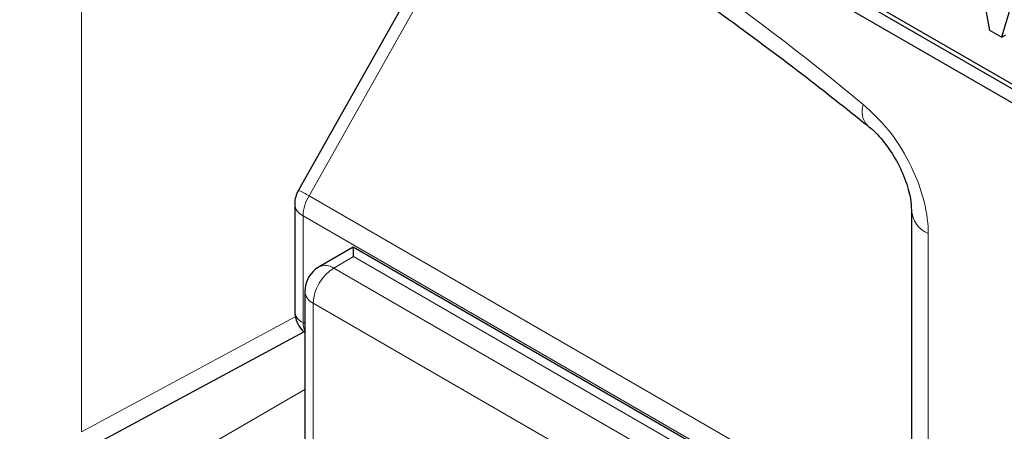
# Paper-space layout 'Blatt2' of a CAD drawing. Header units: millimetres. Extents: x 5 to 418, y 2 to 292.
# Tile 12 of 68: x 110.46 to 114.77, y 146.59 to 148.39. Entities that reach past the tile are written whole.
import ezdxf

# ---------------------------------------------------------------- set-up
doc = ezdxf.new("R2010")
doc.units = ezdxf.units.MM

psp = doc.layouts.new('Blatt2')

# ---------------------------------------------------------------- linework, layer by layer
at = {"color": 7, "linetype": 'Continuous', "lineweight": 25}
for p, q in [((107.9692, 151.9719), (116.808, 146.8694)), ((110.2319, 150.7269), (116.808, 146.9306)), ((110.2496, 150.7371), (116.8257, 146.9408)), ((112.4953, 149.0948), (111.6771, 147.644)), ((114.7067, 148.3431), (114.6716, 148.5301)), ((114.8295, 148.5556), (114.7567, 148.3142)), ((114.7567, 148.3142), (114.7067, 148.3431)), ((114.7567, 148.3142), (114.7744, 148.3244)), ((111.661, 147.5826), (111.661, 147.1145)), ((114.3629, 147.556), (114.3629, 144.3461)), ((111.917, 147.3941), (111.7677, 147.3079)), ((113.9043, 146.2469), (111.9171, 147.3941)), ((111.7052, 147.1996), (111.7052, 146.5206)), ((110.6716, 146.4696), (111.7009, 147.023))]:
    psp.add_line(p, q, dxfattribs=at)
at = {"color": 7, "linetype": 'Continuous', "lineweight": 18}
for p, q in [((110.7268, 149.7959), (110.7268, 146.5859)), ((112.5417, 149.0694), (111.7235, 147.6187)), ((111.7235, 147.6187), (114.3629, 146.095)), ((111.6976, 147.5316), (114.3629, 145.9929)), ((111.6976, 147.5316), (111.6976, 147.0635)), ((114.4361, 147.454), (114.4361, 144.2441)), ((111.9186, 147.3527), (111.8317, 147.3026)), ((113.7809, 146.2776), (111.9186, 147.3527)), ((111.8317, 147.3026), (113.691, 146.2293)), ((113.601, 146.0753), (111.7418, 147.1486)), ((111.7418, 147.1486), (111.7418, 146.4696)), ((110.7268, 146.5859), (111.6635, 147.0896)), ((111.6976, 147.0635), (111.7052, 147.0591)), ((110.6559, 146.1643), (111.7052, 146.7701))]:
    psp.add_line(p, q, dxfattribs=at)
for centre, radius, start, end in [((106.5128, 138.8175), 11.9587, 50.30384, 69.70154), ((114.2371, 147.9892), 0.091, 160.8676, 224.0624), ((111.1369, 146.5991), 1.1763, 60.0865, 62.6603), ((111.8779, 147.5254), 0.1804, 148.8563, 178.0435), ((111.7209, 147.5869), 0.06, 184.1293, 247.1908), ((114.4825, 147.5644), 0.1198, 183.6006, 247.2434), ((111.7951, 147.2489), 0.065, 55.6476, 114.8655), ((111.9332, 147.1401), 0.1916, 121.9772, 177.4454), ((111.7667, 147.2051), 0.0617, 185.0787, 246.2415), ((111.7209, 147.1188), 0.06, 184.1293, 247.1908), ((111.7777, 147.0606), 0.0801, 177.9594, 205.2133)]:
    psp.add_arc(centre, radius, start, end, dxfattribs=at)
at = {"color": 7, "linetype": 'Continuous', "lineweight": 25}
for centre, start, end in [((111.786, 147.5826), 150.5774, 180), ((111.8302, 147.1996), 119.9972, 180), ((111.786, 147.1145), 180, 229.7258)]:
    psp.add_arc(centre, 0.125, start, end, dxfattribs=at)
psp.add_ellipse((111.9171, 147.2498), major_axis=(0, 0.1443), ratio=0.015248, start_param=5.50652, end_param=6.274383, dxfattribs=at)
for points, knots in [([(110.7558, 149.8996), (110.8746, 149.8563), (111.2204, 149.7303), (111.8015, 149.4695), (112.4971, 149.0969), (113.194, 148.6585), (113.7524, 148.2584), (114.0762, 148.0016), (114.1711, 147.9264)], [0, 0, 0, 0, 0.106109, 0.308603, 0.511101, 0.713584, 0.916095, 1, 1, 1, 1]), ([(114.1712, 147.9255), (114.1737, 147.9238), (114.1931, 147.9099), (114.2378, 147.8627), (114.2934, 147.784), (114.3374, 147.6922), (114.3604, 147.6088), (114.3618, 147.5722), (114.3624, 147.5568)], [0, 0, 0, 0, 0.027249, 0.217947, 0.420667, 0.632806, 0.844533, 1, 1, 1, 1])]:
    psp.add_open_spline(points, degree=3, knots=knots, dxfattribs=at)
at = {"color": 7, "linetype": 'Continuous', "lineweight": 18}
psp.add_open_spline([(114.4361, 147.454), (114.4361, 147.4576), (114.4357, 147.5071), (114.4193, 147.612), (114.3578, 147.767), (114.2658, 147.9129), (114.1893, 147.9836), (114.1511, 148.019)], degree=3, knots=[0, 0, 0, 0, 0.019366, 0.264509, 0.509654, 0.754828, 1, 1, 1, 1], dxfattribs=at)

doc.saveas('drawing.dxf')
